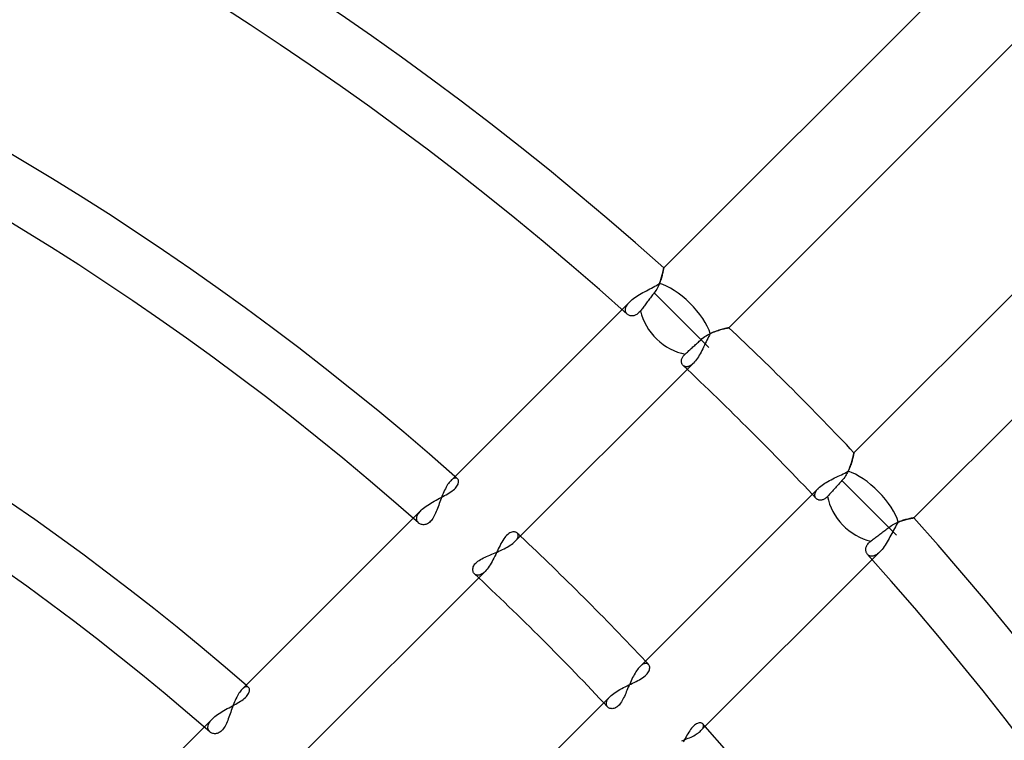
# Model space of a CAD drawing. Header units: millimetres. Extents: x -288 to 288, y -288 to 288.
# Tile 37 of 58: x 56 to 94, y 72 to 100. Entities that reach past the tile are written whole.
import ezdxf

# ---------------------------------------------------------------- set-up
doc = ezdxf.new("R2010")
doc.units = ezdxf.units.MM
doc.layers.add('MAIN-1', color=7, linetype='Continuous')
doc.layers.add('MAIN-2', color=7, linetype='Continuous')

msp = doc.modelspace()

# ---------------------------------------------------------------- linework, layer by layer
at = {"layer": 'MAIN-1'}
for p, q in [((91.77, 101.358), (80.888, 90.476)), ((83.385, 88.179), (94.256, 99.05)), ((99.05, 94.256), (88.179, 83.385)), ((90.476, 80.888), (101.358, 91.77)), ((80.832, 90.217), (80.822, 90.176)), ((80.842, 90.255), (80.832, 90.217)), ((80.85, 90.291), (80.842, 90.255)), ((80.857, 90.324), (80.85, 90.291)), ((80.864, 90.355), (80.857, 90.324)), ((80.87, 90.382), (80.864, 90.355)), ((80.875, 90.407), (80.87, 90.382)), ((80.879, 90.428), (80.875, 90.407)), ((80.882, 90.445), (80.879, 90.428)), ((80.884, 90.458), (80.882, 90.445)), ((80.886, 90.468), (80.884, 90.458)), ((80.887, 90.474), (80.886, 90.468)), ((80.888, 90.476), (80.887, 90.474)), ((80.714, 89.854), (80.692, 89.805)), ((80.733, 89.902), (80.714, 89.854)), ((80.751, 89.95), (80.733, 89.902)), ((80.768, 89.998), (80.751, 89.95)), ((80.783, 90.044), (80.768, 89.998)), ((80.797, 90.09), (80.783, 90.044)), ((80.81, 90.134), (80.797, 90.09)), ((80.822, 90.176), (80.81, 90.134)), ((80.49, 89.475), (80.461, 89.436)), ((80.52, 89.514), (80.49, 89.475)), ((80.555, 89.561), (80.52, 89.514)), ((80.52, 89.514), (82.62, 87.414)), ((80.587, 89.609), (80.555, 89.561)), ((80.616, 89.658), (80.587, 89.609)), ((80.644, 89.707), (80.616, 89.658)), ((80.669, 89.756), (80.644, 89.707)), ((80.692, 89.805), (80.669, 89.756)), ((80.198, 89.092), (80.171, 89.057)), ((80.227, 89.13), (80.198, 89.092)), ((80.256, 89.168), (80.227, 89.13)), ((80.285, 89.207), (80.256, 89.168)), ((80.315, 89.246), (80.285, 89.207)), ((80.345, 89.285), (80.315, 89.246)), ((80.375, 89.324), (80.345, 89.285)), ((80.403, 89.361), (80.375, 89.324)), ((80.432, 89.398), (80.403, 89.361)), ((80.461, 89.436), (80.432, 89.398)), ((79.287, 88.875), (72.724, 82.312)), ((79.505, 88.682), (79.486, 88.697)), ((79.881, 88.708), (79.852, 88.687)), ((79.91, 88.731), (79.881, 88.708)), ((79.938, 88.758), (79.91, 88.731)), ((79.965, 88.788), (79.938, 88.758)), ((79.992, 88.821), (79.965, 88.788)), ((80.016, 88.853), (79.992, 88.821)), ((80.041, 88.885), (80.016, 88.853)), ((80.067, 88.919), (80.041, 88.885)), ((80.093, 88.954), (80.067, 88.919)), ((80.119, 88.988), (80.093, 88.954)), ((80.145, 89.022), (80.119, 88.988)), ((80.171, 89.057), (80.145, 89.022)), ((79.526, 88.669), (79.505, 88.682)), ((79.548, 88.657), (79.526, 88.669)), ((79.572, 88.648), (79.548, 88.657)), ((79.597, 88.64), (79.572, 88.648)), ((79.623, 88.635), (79.597, 88.64)), ((79.649, 88.633), (79.623, 88.635)), ((79.677, 88.632), (79.649, 88.633)), ((79.705, 88.634), (79.677, 88.632)), ((79.734, 88.639), (79.705, 88.634)), ((79.763, 88.646), (79.734, 88.639)), ((79.792, 88.657), (79.763, 88.646)), ((79.822, 88.671), (79.792, 88.657)), ((79.852, 88.687), (79.822, 88.671)), ((81.421, 88.613), (82.62, 87.414)), ((82.622, 87.929), (82.675, 87.955)), ((82.675, 87.955), (82.728, 87.98)), ((82.728, 87.98), (82.781, 88.003)), ((82.781, 88.003), (82.834, 88.024)), ((82.834, 88.024), (82.886, 88.043)), ((82.886, 88.043), (82.937, 88.061)), ((82.937, 88.061), (82.987, 88.077)), ((82.987, 88.077), (83.035, 88.092)), ((83.035, 88.092), (83.081, 88.105)), ((83.081, 88.105), (83.125, 88.118)), ((83.125, 88.118), (83.167, 88.129)), ((83.167, 88.129), (83.205, 88.138)), ((83.205, 88.138), (83.241, 88.147)), ((83.241, 88.147), (83.273, 88.155)), ((83.273, 88.155), (83.302, 88.161)), ((83.302, 88.161), (83.327, 88.167)), ((83.327, 88.167), (83.347, 88.171)), ((83.347, 88.171), (83.364, 88.175)), ((83.364, 88.175), (83.376, 88.177)), ((83.376, 88.177), (83.383, 88.179)), ((83.383, 88.179), (83.385, 88.179)), ((82.145, 87.563), (82.18, 87.595)), ((82.18, 87.595), (82.215, 87.627)), ((82.215, 87.627), (82.249, 87.658)), ((82.249, 87.658), (82.282, 87.688)), ((82.282, 87.688), (82.316, 87.718)), ((82.316, 87.718), (82.364, 87.76)), ((82.364, 87.76), (82.413, 87.799)), ((82.413, 87.799), (82.465, 87.835)), ((82.465, 87.835), (82.517, 87.869)), ((82.517, 87.869), (82.569, 87.9)), ((82.569, 87.9), (82.622, 87.929)), ((81.708, 87.169), (81.735, 87.192)), ((81.735, 87.192), (81.762, 87.217)), ((81.762, 87.217), (81.791, 87.243)), ((81.791, 87.243), (81.821, 87.27)), ((81.821, 87.27), (81.852, 87.298)), ((81.852, 87.298), (81.883, 87.326)), ((81.883, 87.326), (81.913, 87.354)), ((81.913, 87.354), (81.944, 87.381)), ((81.944, 87.381), (81.975, 87.409)), ((81.975, 87.409), (82.007, 87.439)), ((82.007, 87.439), (82.041, 87.469)), ((82.041, 87.469), (82.075, 87.5)), ((82.075, 87.5), (82.11, 87.532)), ((82.11, 87.532), (82.145, 87.563)), ((81.564, 86.885), (81.565, 86.91)), ((81.566, 86.862), (81.564, 86.885)), ((81.565, 86.91), (81.567, 86.934)), ((81.57, 86.839), (81.566, 86.862)), ((81.567, 86.934), (81.572, 86.96)), ((81.575, 86.818), (81.57, 86.839)), ((81.572, 86.96), (81.58, 86.985)), ((81.583, 86.797), (81.575, 86.818)), ((81.58, 86.985), (81.59, 87.011)), ((81.59, 87.011), (81.602, 87.038)), ((81.602, 87.038), (81.618, 87.064)), ((81.618, 87.064), (81.636, 87.091)), ((81.636, 87.091), (81.657, 87.117)), ((81.657, 87.117), (81.682, 87.143)), ((81.682, 87.143), (81.708, 87.169)), ((75.183, 79.977), (81.787, 86.581)), ((81.592, 86.778), (81.583, 86.797)), ((81.603, 86.76), (81.592, 86.778)), ((81.616, 86.743), (81.603, 86.76)), ((81.63, 86.728), (81.616, 86.743)), ((88.103, 83.075), (88.092, 83.034)), ((88.114, 83.114), (88.103, 83.075)), ((88.124, 83.15), (88.114, 83.114)), ((88.133, 83.185), (88.124, 83.15)), ((88.142, 83.218), (88.133, 83.185)), ((88.149, 83.248), (88.142, 83.218)), ((88.155, 83.276), (88.149, 83.248)), ((88.161, 83.301), (88.155, 83.276)), ((88.166, 83.323), (88.161, 83.301)), ((88.17, 83.342), (88.166, 83.323)), ((88.174, 83.357), (88.17, 83.342)), ((88.176, 83.369), (88.174, 83.357)), ((88.178, 83.378), (88.176, 83.369)), ((88.179, 83.384), (88.178, 83.378)), ((88.179, 83.385), (88.179, 83.384)), ((87.956, 82.678), (87.933, 82.631)), ((87.978, 82.724), (87.956, 82.678)), ((87.998, 82.77), (87.978, 82.724)), ((88.016, 82.816), (87.998, 82.77)), ((88.034, 82.861), (88.016, 82.816)), ((88.05, 82.906), (88.034, 82.861)), ((88.065, 82.95), (88.05, 82.906)), ((88.079, 82.993), (88.065, 82.95)), ((88.092, 83.034), (88.079, 82.993)), ((72.694, 82.28), (72.664, 82.244)), ((72.724, 82.312), (72.694, 82.28)), ((87.688, 82.282), (87.658, 82.249)), ((87.718, 82.316), (87.688, 82.282)), ((87.755, 82.358), (87.718, 82.316)), ((88.613, 81.421), (87.718, 82.316)), ((87.789, 82.401), (87.755, 82.358)), ((87.822, 82.446), (87.789, 82.401)), ((87.853, 82.492), (87.822, 82.446)), ((87.882, 82.538), (87.853, 82.492)), ((87.908, 82.584), (87.882, 82.538)), ((87.933, 82.631), (87.908, 82.584)), ((72.487, 81.947), (72.459, 81.888)), ((72.515, 82.004), (72.487, 81.947)), ((72.544, 82.059), (72.515, 82.004)), ((72.574, 82.111), (72.544, 82.059)), ((72.603, 82.159), (72.574, 82.111)), ((72.633, 82.203), (72.603, 82.159)), ((72.664, 82.244), (72.633, 82.203)), ((87.354, 81.913), (87.326, 81.883)), ((87.381, 81.944), (87.354, 81.913)), ((87.409, 81.975), (87.381, 81.944)), ((87.439, 82.007), (87.409, 81.975)), ((87.469, 82.041), (87.439, 82.007)), ((87.5, 82.075), (87.469, 82.041)), ((87.532, 82.11), (87.5, 82.075)), ((87.563, 82.145), (87.532, 82.11)), ((87.595, 82.18), (87.563, 82.145)), ((87.627, 82.215), (87.595, 82.18)), ((87.658, 82.249), (87.627, 82.215)), ((72.331, 81.567), (72.307, 81.501)), ((72.355, 81.633), (72.331, 81.567)), ((72.38, 81.699), (72.355, 81.633)), ((72.406, 81.763), (72.38, 81.699)), ((72.433, 81.826), (72.406, 81.763)), ((72.459, 81.888), (72.433, 81.826)), ((86.581, 81.787), (79.977, 75.183)), ((86.743, 81.616), (86.728, 81.63)), ((86.759, 81.604), (86.743, 81.616)), ((86.776, 81.593), (86.759, 81.604)), ((86.795, 81.584), (86.776, 81.593)), ((86.815, 81.576), (86.795, 81.584)), ((86.836, 81.57), (86.815, 81.576)), ((86.859, 81.566), (86.836, 81.57)), ((86.882, 81.564), (86.859, 81.566)), ((86.906, 81.564), (86.882, 81.564)), ((86.931, 81.567), (86.906, 81.564)), ((86.957, 81.572), (86.931, 81.567)), ((86.983, 81.579), (86.957, 81.572)), ((87.009, 81.589), (86.983, 81.579)), ((87.036, 81.601), (87.009, 81.589)), ((87.063, 81.617), (87.036, 81.601)), ((87.09, 81.636), (87.063, 81.617)), ((87.117, 81.657), (87.09, 81.636)), ((87.143, 81.681), (87.117, 81.657)), ((87.169, 81.708), (87.143, 81.681)), ((87.192, 81.735), (87.169, 81.708)), ((87.217, 81.762), (87.192, 81.735)), ((87.243, 81.791), (87.217, 81.762)), ((87.27, 81.821), (87.243, 81.791)), ((87.298, 81.852), (87.27, 81.821)), ((87.326, 81.883), (87.298, 81.852)), ((72.19, 81.184), (72.166, 81.125)), ((72.213, 81.245), (72.19, 81.184)), ((72.236, 81.307), (72.213, 81.245)), ((72.259, 81.371), (72.236, 81.307)), ((72.283, 81.436), (72.259, 81.371)), ((72.307, 81.501), (72.283, 81.436)), ((88.613, 81.421), (89.811, 80.223)), ((71.282, 80.871), (64.724, 74.312)), ((71.97, 80.775), (71.937, 80.74)), ((72.002, 80.814), (71.97, 80.775)), ((72.032, 80.858), (72.002, 80.814)), ((72.061, 80.906), (72.032, 80.858)), ((72.089, 80.957), (72.061, 80.906)), ((72.116, 81.01), (72.089, 80.957)), ((72.141, 81.067), (72.116, 81.01)), ((72.166, 81.125), (72.141, 81.067)), ((89.961, 80.755), (90.009, 80.772)), ((90.009, 80.772), (90.055, 80.787)), ((90.055, 80.787), (90.1, 80.8)), ((90.1, 80.8), (90.143, 80.813)), ((90.143, 80.813), (90.185, 80.824)), ((90.185, 80.824), (90.224, 80.834)), ((90.224, 80.834), (90.261, 80.843)), ((90.261, 80.843), (90.296, 80.851)), ((90.296, 80.851), (90.329, 80.858)), ((90.329, 80.858), (90.358, 80.865)), ((90.358, 80.865), (90.385, 80.87)), ((90.385, 80.87), (90.409, 80.875)), ((90.409, 80.875), (90.429, 80.879)), ((90.429, 80.879), (90.446, 80.882)), ((90.446, 80.882), (90.459, 80.885)), ((90.459, 80.885), (90.468, 80.886)), ((90.468, 80.886), (90.474, 80.887)), ((90.474, 80.887), (90.476, 80.888)), ((71.512, 80.67), (71.489, 80.688)), ((71.538, 80.655), (71.512, 80.67)), ((71.566, 80.642), (71.538, 80.655)), ((71.595, 80.632), (71.566, 80.642)), ((71.627, 80.626), (71.595, 80.632)), ((71.659, 80.622), (71.627, 80.626)), ((71.693, 80.622), (71.659, 80.622)), ((71.727, 80.626), (71.693, 80.622)), ((71.762, 80.634), (71.727, 80.626)), ((71.797, 80.646), (71.762, 80.634)), ((71.833, 80.662), (71.797, 80.646)), ((71.868, 80.683), (71.833, 80.662)), ((71.903, 80.709), (71.868, 80.683)), ((71.937, 80.74), (71.903, 80.709)), ((89.324, 80.375), (89.361, 80.403)), ((89.361, 80.403), (89.398, 80.432)), ((89.398, 80.432), (89.436, 80.461)), ((89.436, 80.461), (89.475, 80.49)), ((89.475, 80.49), (89.514, 80.52)), ((89.514, 80.52), (89.562, 80.555)), ((89.562, 80.555), (89.612, 80.588)), ((89.612, 80.588), (89.661, 80.619)), ((89.661, 80.619), (89.712, 80.646)), ((89.712, 80.646), (89.762, 80.672)), ((89.762, 80.672), (89.813, 80.696)), ((89.813, 80.696), (89.863, 80.717)), ((89.863, 80.717), (89.912, 80.737)), ((89.912, 80.737), (89.961, 80.755)), ((88.821, 79.992), (88.853, 80.016)), ((88.853, 80.016), (88.885, 80.041)), ((88.885, 80.041), (88.919, 80.067)), ((88.919, 80.067), (88.954, 80.093)), ((88.954, 80.093), (88.988, 80.119)), ((88.988, 80.119), (89.022, 80.145)), ((89.022, 80.145), (89.057, 80.171)), ((89.057, 80.171), (89.092, 80.198)), ((89.092, 80.198), (89.13, 80.227)), ((89.13, 80.227), (89.168, 80.256)), ((89.168, 80.256), (89.207, 80.285)), ((89.207, 80.285), (89.246, 80.315)), ((89.246, 80.315), (89.285, 80.345)), ((89.285, 80.345), (89.324, 80.375)), ((74.633, 79.635), (74.7, 79.666)), ((74.7, 79.666), (74.765, 79.698)), ((74.765, 79.698), (74.829, 79.731)), ((74.829, 79.731), (74.89, 79.765)), ((74.89, 79.765), (74.948, 79.799)), ((74.948, 79.799), (75.003, 79.834)), ((75.003, 79.834), (75.055, 79.87)), ((75.055, 79.87), (75.102, 79.905)), ((75.102, 79.905), (75.144, 79.941)), ((75.144, 79.941), (75.183, 79.977)), ((88.632, 79.677), (88.634, 79.706)), ((88.633, 79.65), (88.632, 79.677)), ((88.635, 79.623), (88.633, 79.65)), ((88.634, 79.706), (88.639, 79.734)), ((88.639, 79.734), (88.647, 79.763)), ((88.647, 79.763), (88.657, 79.792)), ((88.657, 79.792), (88.671, 79.822)), ((88.671, 79.822), (88.687, 79.851)), ((88.687, 79.851), (88.708, 79.881)), ((88.708, 79.881), (88.731, 79.91)), ((88.731, 79.91), (88.758, 79.938)), ((88.758, 79.938), (88.788, 79.965)), ((88.788, 79.965), (88.821, 79.992)), ((73.812, 79.254), (73.863, 79.286)), ((73.863, 79.286), (73.918, 79.317)), ((73.918, 79.317), (73.976, 79.347)), ((73.976, 79.347), (74.036, 79.376)), ((74.036, 79.376), (74.098, 79.404)), ((74.098, 79.404), (74.161, 79.432)), ((74.161, 79.432), (74.226, 79.46)), ((74.226, 79.46), (74.292, 79.488)), ((74.292, 79.488), (74.36, 79.516)), ((74.36, 79.516), (74.428, 79.545)), ((74.428, 79.545), (74.496, 79.574)), ((74.496, 79.574), (74.565, 79.604)), ((74.565, 79.604), (74.633, 79.635)), ((82.312, 72.724), (88.875, 79.287)), ((88.64, 79.597), (88.635, 79.623)), ((88.648, 79.572), (88.64, 79.597)), ((88.657, 79.548), (88.648, 79.572)), ((88.669, 79.526), (88.657, 79.548)), ((88.682, 79.505), (88.669, 79.526)), ((88.697, 79.486), (88.682, 79.505)), ((73.567, 78.901), (73.569, 78.935)), ((73.569, 78.868), (73.567, 78.901)), ((73.569, 78.935), (73.575, 78.97)), ((73.575, 78.97), (73.586, 79.006)), ((73.586, 79.006), (73.603, 79.042)), ((73.603, 79.042), (73.624, 79.079)), ((73.624, 79.079), (73.651, 79.116)), ((73.651, 79.116), (73.684, 79.152)), ((73.684, 79.152), (73.722, 79.187)), ((73.722, 79.187), (73.765, 79.221)), ((73.765, 79.221), (73.812, 79.254)), ((67.19, 71.984), (73.793, 78.587)), ((73.575, 78.837), (73.569, 78.868)), ((73.585, 78.808), (73.575, 78.837)), ((73.598, 78.781), (73.585, 78.808)), ((73.615, 78.757), (73.598, 78.781)), ((73.634, 78.736), (73.615, 78.757)), ((79.912, 75.11), (79.88, 75.069)), ((79.945, 75.148), (79.912, 75.11)), ((79.977, 75.183), (79.945, 75.148)), ((79.694, 74.757), (79.665, 74.697)), ((79.724, 74.814), (79.694, 74.757)), ((79.754, 74.87), (79.724, 74.814)), ((79.785, 74.924), (79.754, 74.87)), ((79.816, 74.975), (79.785, 74.924)), ((79.848, 75.024), (79.816, 74.975)), ((79.88, 75.069), (79.848, 75.024)), ((79.529, 74.389), (79.503, 74.328)), ((79.555, 74.451), (79.529, 74.389)), ((79.581, 74.513), (79.555, 74.451)), ((79.609, 74.575), (79.581, 74.513)), ((79.636, 74.637), (79.609, 74.575)), ((79.665, 74.697), (79.636, 74.637)), ((64.517, 74.005), (64.489, 73.947)), ((64.546, 74.06), (64.517, 74.005)), ((64.575, 74.111), (64.546, 74.06)), ((64.604, 74.159), (64.575, 74.111)), ((64.634, 74.203), (64.604, 74.159)), ((64.664, 74.244), (64.634, 74.203)), ((64.694, 74.28), (64.664, 74.244)), ((64.724, 74.312), (64.694, 74.28)), ((79.349, 73.98), (79.322, 73.927)), ((79.376, 74.035), (79.349, 73.98)), ((79.402, 74.092), (79.376, 74.035)), ((79.427, 74.149), (79.402, 74.092)), ((79.452, 74.208), (79.427, 74.149)), ((79.477, 74.267), (79.452, 74.208)), ((79.503, 74.328), (79.477, 74.267)), ((64.359, 73.63), (64.335, 73.564)), ((64.384, 73.696), (64.359, 73.63)), ((64.409, 73.762), (64.384, 73.696)), ((64.435, 73.825), (64.409, 73.762)), ((64.462, 73.887), (64.435, 73.825)), ((64.489, 73.947), (64.462, 73.887)), ((78.587, 73.793), (71.984, 67.19)), ((78.754, 73.617), (78.736, 73.634)), ((78.775, 73.602), (78.754, 73.617)), ((78.798, 73.589), (78.775, 73.602)), ((79.039, 73.601), (79.006, 73.586)), ((79.073, 73.62), (79.039, 73.601)), ((79.107, 73.644), (79.073, 73.62)), ((79.14, 73.673), (79.107, 73.644)), ((79.173, 73.706), (79.14, 73.673)), ((79.204, 73.743), (79.173, 73.706)), ((79.235, 73.784), (79.204, 73.743)), ((79.265, 73.828), (79.235, 73.784)), ((79.294, 73.876), (79.265, 73.828)), ((79.322, 73.927), (79.294, 73.876)), ((64.219, 73.238), (64.196, 73.176)), ((64.242, 73.301), (64.219, 73.238)), ((64.265, 73.365), (64.242, 73.301)), ((64.288, 73.431), (64.265, 73.365)), ((64.311, 73.497), (64.288, 73.431)), ((64.335, 73.564), (64.311, 73.497)), ((78.823, 73.579), (78.798, 73.589)), ((78.85, 73.572), (78.823, 73.579)), ((78.879, 73.568), (78.85, 73.572)), ((78.909, 73.567), (78.879, 73.568)), ((78.94, 73.569), (78.909, 73.567)), ((78.973, 73.576), (78.94, 73.569)), ((79.006, 73.586), (78.973, 73.576)), ((63.274, 72.863), (57.749, 67.338)), ((64.04, 72.846), (64.01, 72.801)), ((64.069, 72.894), (64.04, 72.846)), ((64.097, 72.946), (64.069, 72.894)), ((64.123, 73), (64.097, 72.946)), ((64.148, 73.057), (64.123, 73)), ((64.173, 73.116), (64.148, 73.057)), ((64.196, 73.176), (64.173, 73.116)), ((63.514, 72.657), (63.49, 72.675)), ((63.54, 72.641), (63.514, 72.657)), ((63.569, 72.628), (63.54, 72.641)), ((63.599, 72.618), (63.569, 72.628)), ((63.631, 72.611), (63.599, 72.618)), ((63.664, 72.608), (63.631, 72.611)), ((63.698, 72.608), (63.664, 72.608)), ((63.733, 72.611), (63.698, 72.608)), ((63.769, 72.619), (63.733, 72.611)), ((63.804, 72.631), (63.769, 72.619)), ((63.84, 72.648), (63.804, 72.631)), ((63.876, 72.669), (63.84, 72.648)), ((63.911, 72.695), (63.876, 72.669)), ((63.945, 72.726), (63.911, 72.695)), ((63.978, 72.761), (63.945, 72.726)), ((64.01, 72.801), (63.978, 72.761)), ((81.878, 72.455), (81.933, 72.48)), ((81.933, 72.48), (81.986, 72.506)), ((81.986, 72.506), (82.037, 72.532)), ((82.037, 72.532), (82.086, 72.559)), ((82.086, 72.559), (82.131, 72.586)), ((82.131, 72.586), (82.174, 72.613)), ((82.174, 72.613), (82.214, 72.641)), ((82.214, 72.641), (82.25, 72.669)), ((82.25, 72.669), (82.283, 72.696)), ((82.283, 72.696), (82.312, 72.724)), ((81.585, 72.337), (81.646, 72.36)), ((81.646, 72.36), (81.705, 72.383)), ((81.705, 72.383), (81.764, 72.407)), ((81.764, 72.407), (81.822, 72.431)), ((81.822, 72.431), (81.878, 72.455))]:
    msp.add_line(p, q, dxfattribs=at)
for radius, start, end in [(121.362, 48.20254, 131.79742), (119.102, 48.13493, 131.86509), (110.062, 48.53176, 131.46826), (107.802, 48.45957, 131.54045), (98.762, 48.93644, 131.06358), (96.502, 48.85909, 131.14087), (121.362, 43.39938, 46.60066), (119.102, 43.26548, 46.73451), (121.362, 0, 41.79744), (110.062, 43.23494, 46.76504), (119.102, 0, 41.86505), (107.802, 43.08242, 46.91762), (110.062, 0, 41.46822)]:
    msp.add_arc((0, 0), radius, start, end, dxfattribs=at)
for centre, major_axis, ratio, start_param, end_param in [((-117.772, 198.226), (0, 235.04), 0.809017, -2.019941, -1.979838), ((81.421, 88.613), (-1.199, 1.199), 0.697531, 0.818655, 2.377578), ((88.613, 81.421), (-1.199, 1.199), 0.697531, 0.764015, 2.322938)]:
    msp.add_ellipse(centre, major_axis=major_axis, ratio=ratio, start_param=start_param, end_param=end_param, dxfattribs=at)
at = {"layer": 'MAIN-2'}
for p, q in [((80.829, 90.205), (80.839, 90.244)), ((80.839, 90.244), (80.848, 90.282)), ((80.848, 90.282), (80.856, 90.317)), ((80.856, 90.317), (80.863, 90.349)), ((80.863, 90.349), (80.869, 90.377)), ((80.869, 90.377), (80.874, 90.403)), ((80.874, 90.403), (80.878, 90.425)), ((80.878, 90.425), (80.882, 90.443)), ((80.882, 90.443), (80.884, 90.457)), ((80.884, 90.457), (80.886, 90.468)), ((80.886, 90.468), (80.887, 90.474)), ((80.887, 90.474), (80.888, 90.476)), ((80.607, 89.802), (80.666, 89.837)), ((80.666, 89.837), (80.722, 89.873)), ((80.722, 89.873), (80.742, 89.924)), ((80.742, 89.924), (80.76, 89.975)), ((80.76, 89.975), (80.777, 90.024)), ((80.777, 90.024), (80.792, 90.072)), ((80.792, 90.072), (80.806, 90.118)), ((80.806, 90.118), (80.818, 90.162)), ((80.818, 90.162), (80.829, 90.205)), ((79.96, 89.45), (80.024, 89.487)), ((80.024, 89.487), (80.089, 89.523)), ((80.089, 89.523), (80.154, 89.559)), ((80.154, 89.559), (80.221, 89.594)), ((80.221, 89.594), (80.287, 89.629)), ((80.287, 89.629), (80.353, 89.664)), ((80.353, 89.664), (80.419, 89.698)), ((80.419, 89.698), (80.483, 89.732)), ((80.483, 89.732), (80.546, 89.767)), ((80.546, 89.767), (80.607, 89.802)), ((79.584, 89.173), (79.287, 88.875)), ((79.484, 89.053), (79.505, 89.083)), ((79.505, 89.083), (79.529, 89.113)), ((79.529, 89.113), (79.555, 89.143)), ((79.555, 89.143), (79.584, 89.173)), ((79.584, 89.173), (79.627, 89.214)), ((79.627, 89.214), (79.675, 89.254)), ((79.675, 89.254), (79.726, 89.295)), ((79.726, 89.295), (79.781, 89.334)), ((79.781, 89.334), (79.838, 89.373)), ((79.838, 89.373), (79.898, 89.412)), ((79.898, 89.412), (79.96, 89.45)), ((79.416, 88.86), (79.417, 88.885)), ((79.417, 88.836), (79.416, 88.86)), ((79.417, 88.885), (79.422, 88.912)), ((79.42, 88.812), (79.417, 88.836)), ((79.426, 88.79), (79.42, 88.812)), ((79.422, 88.912), (79.429, 88.938)), ((79.434, 88.769), (79.426, 88.79)), ((79.429, 88.938), (79.438, 88.966)), ((79.444, 88.749), (79.434, 88.769)), ((79.438, 88.966), (79.451, 88.994)), ((79.456, 88.73), (79.444, 88.749)), ((79.451, 88.994), (79.466, 89.023)), ((79.47, 88.713), (79.456, 88.73)), ((79.466, 89.023), (79.484, 89.053)), ((79.486, 88.697), (79.47, 88.713)), ((82.67, 87.953), (82.637, 87.893)), ((82.727, 87.979), (82.67, 87.953)), ((82.783, 88.003), (82.727, 87.979)), ((82.838, 88.025), (82.783, 88.003)), ((82.893, 88.045), (82.838, 88.025)), ((82.947, 88.064), (82.893, 88.045)), ((82.999, 88.081), (82.947, 88.064)), ((83.05, 88.096), (82.999, 88.081)), ((83.098, 88.11), (83.05, 88.096)), ((83.144, 88.123), (83.098, 88.11)), ((83.186, 88.134), (83.144, 88.123)), ((83.226, 88.143), (83.186, 88.134)), ((83.261, 88.152), (83.226, 88.143)), ((83.293, 88.159), (83.261, 88.152)), ((83.321, 88.166), (83.293, 88.159)), ((83.344, 88.171), (83.321, 88.166)), ((83.362, 88.175), (83.344, 88.171)), ((83.375, 88.177), (83.362, 88.175)), ((83.383, 88.179), (83.375, 88.177)), ((83.385, 88.179), (83.383, 88.179)), ((82.48, 87.57), (82.448, 87.503)), ((82.511, 87.637), (82.48, 87.57)), ((82.542, 87.703), (82.511, 87.637)), ((82.574, 87.768), (82.542, 87.703)), ((82.605, 87.831), (82.574, 87.768)), ((82.637, 87.893), (82.605, 87.831)), ((82.318, 87.241), (82.284, 87.179)), ((82.351, 87.305), (82.318, 87.241)), ((82.384, 87.37), (82.351, 87.305)), ((82.416, 87.437), (82.384, 87.37)), ((82.448, 87.503), (82.416, 87.437)), ((81.787, 86.581), (82.03, 86.824)), ((82.03, 86.824), (82.005, 86.8)), ((82.067, 86.864), (82.03, 86.824)), ((82.104, 86.907), (82.067, 86.864)), ((82.141, 86.955), (82.104, 86.907)), ((82.178, 87.007), (82.141, 86.955)), ((82.214, 87.062), (82.178, 87.007)), ((82.249, 87.119), (82.214, 87.062)), ((82.284, 87.179), (82.249, 87.119)), ((81.644, 86.716), (81.63, 86.728)), ((81.659, 86.706), (81.644, 86.716)), ((81.676, 86.697), (81.659, 86.706)), ((81.693, 86.69), (81.676, 86.697)), ((81.711, 86.685), (81.693, 86.69)), ((81.73, 86.681), (81.711, 86.685)), ((81.75, 86.679), (81.73, 86.681)), ((81.77, 86.68), (81.75, 86.679)), ((81.792, 86.682), (81.77, 86.68)), ((81.814, 86.687), (81.792, 86.682)), ((81.836, 86.693), (81.814, 86.687)), ((81.859, 86.702), (81.836, 86.693)), ((81.883, 86.713), (81.859, 86.702)), ((81.906, 86.726), (81.883, 86.713)), ((81.931, 86.741), (81.906, 86.726)), ((81.955, 86.759), (81.931, 86.741)), ((81.98, 86.778), (81.955, 86.759)), ((82.005, 86.8), (81.98, 86.778)), ((88.081, 82.999), (88.096, 83.049)), ((88.096, 83.049), (88.11, 83.098)), ((88.11, 83.098), (88.122, 83.143)), ((88.122, 83.143), (88.133, 83.186)), ((88.133, 83.186), (88.143, 83.225)), ((88.143, 83.225), (88.152, 83.261)), ((88.152, 83.261), (88.159, 83.292)), ((88.159, 83.292), (88.165, 83.32)), ((88.165, 83.32), (88.17, 83.343)), ((88.17, 83.343), (88.174, 83.361)), ((88.174, 83.361), (88.177, 83.375)), ((88.177, 83.375), (88.179, 83.383)), ((88.179, 83.383), (88.179, 83.385)), ((87.893, 82.637), (87.953, 82.67)), ((87.953, 82.67), (87.979, 82.726)), ((87.979, 82.726), (88.003, 82.782)), ((88.003, 82.782), (88.025, 82.838)), ((88.025, 82.838), (88.045, 82.893)), ((88.045, 82.893), (88.064, 82.947)), ((88.064, 82.947), (88.081, 82.999)), ((72.752, 82.339), (72.724, 82.312)), ((72.78, 82.361), (72.752, 82.339)), ((72.807, 82.379), (72.78, 82.361)), ((72.834, 82.394), (72.807, 82.379)), ((72.859, 82.404), (72.834, 82.394)), ((72.883, 82.41), (72.859, 82.404)), ((72.906, 82.412), (72.883, 82.41)), ((72.927, 82.411), (72.906, 82.412)), ((72.947, 82.406), (72.927, 82.411)), ((72.964, 82.398), (72.947, 82.406)), ((72.98, 82.387), (72.964, 82.398)), ((72.995, 82.37), (72.98, 82.387)), ((73.007, 82.351), (72.995, 82.37)), ((73.016, 82.328), (73.007, 82.351)), ((73.021, 82.302), (73.016, 82.328)), ((73.022, 82.274), (73.021, 82.302)), ((87.118, 82.248), (87.178, 82.283)), ((87.178, 82.283), (87.24, 82.317)), ((87.24, 82.317), (87.304, 82.35)), ((87.304, 82.35), (87.369, 82.383)), ((87.369, 82.383), (87.435, 82.416)), ((87.435, 82.416), (87.502, 82.447)), ((87.502, 82.447), (87.569, 82.479)), ((87.569, 82.479), (87.636, 82.51)), ((87.636, 82.51), (87.702, 82.542)), ((87.702, 82.542), (87.767, 82.573)), ((87.767, 82.573), (87.831, 82.605)), ((87.831, 82.605), (87.893, 82.637)), ((72.72, 81.881), (72.771, 81.918)), ((72.771, 81.918), (72.818, 81.954)), ((72.818, 81.954), (72.861, 81.992)), ((72.861, 81.992), (72.899, 82.029)), ((72.899, 82.029), (72.932, 82.067)), ((72.932, 82.067), (72.96, 82.104)), ((72.96, 82.104), (72.983, 82.141)), ((72.983, 82.141), (73, 82.176)), ((73, 82.176), (73.012, 82.211)), ((73.012, 82.211), (73.019, 82.243)), ((73.019, 82.243), (73.022, 82.274)), ((86.824, 82.03), (86.581, 81.787)), ((86.712, 81.882), (86.726, 81.906)), ((86.726, 81.906), (86.741, 81.93)), ((86.741, 81.93), (86.758, 81.955)), ((86.758, 81.955), (86.778, 81.98)), ((86.778, 81.98), (86.8, 82.005)), ((86.8, 82.005), (86.824, 82.03)), ((86.824, 82.03), (86.863, 82.067)), ((86.863, 82.067), (86.907, 82.104)), ((86.907, 82.104), (86.955, 82.141)), ((86.955, 82.141), (87.006, 82.177)), ((87.006, 82.177), (87.061, 82.213)), ((87.061, 82.213), (87.118, 82.248)), ((72.027, 81.492), (72.092, 81.529)), ((72.092, 81.529), (72.158, 81.565)), ((72.158, 81.565), (72.224, 81.6)), ((72.224, 81.6), (72.289, 81.635)), ((72.289, 81.635), (72.355, 81.67)), ((72.355, 81.67), (72.42, 81.705)), ((72.42, 81.705), (72.484, 81.74)), ((72.484, 81.74), (72.546, 81.775)), ((72.546, 81.775), (72.607, 81.81)), ((72.607, 81.81), (72.665, 81.845)), ((72.665, 81.845), (72.72, 81.881)), ((86.679, 81.75), (86.68, 81.77)), ((86.681, 81.73), (86.679, 81.75)), ((86.68, 81.77), (86.682, 81.792)), ((86.685, 81.711), (86.681, 81.73)), ((86.682, 81.792), (86.686, 81.813)), ((86.69, 81.693), (86.685, 81.711)), ((86.686, 81.813), (86.693, 81.836)), ((86.697, 81.676), (86.69, 81.693)), ((86.693, 81.836), (86.702, 81.859)), ((86.706, 81.659), (86.697, 81.676)), ((86.702, 81.859), (86.712, 81.882)), ((86.716, 81.644), (86.706, 81.659)), ((86.728, 81.63), (86.716, 81.644)), ((71.588, 81.176), (71.282, 80.871)), ((71.558, 81.145), (71.588, 81.176)), ((71.588, 81.176), (71.631, 81.217)), ((71.631, 81.217), (71.679, 81.258)), ((71.679, 81.258), (71.73, 81.299)), ((71.73, 81.299), (71.785, 81.339)), ((71.785, 81.339), (71.842, 81.378)), ((71.842, 81.378), (71.902, 81.417)), ((71.902, 81.417), (71.964, 81.455)), ((71.964, 81.455), (72.027, 81.492)), ((71.415, 80.855), (71.417, 80.881)), ((71.416, 80.83), (71.415, 80.855)), ((71.42, 80.806), (71.416, 80.83)), ((71.417, 80.881), (71.421, 80.908)), ((71.426, 80.783), (71.42, 80.806)), ((71.421, 80.908), (71.428, 80.936)), ((71.434, 80.762), (71.426, 80.783)), ((71.428, 80.936), (71.438, 80.964)), ((71.438, 80.964), (71.451, 80.993)), ((71.451, 80.993), (71.466, 81.023)), ((71.466, 81.023), (71.485, 81.053)), ((71.485, 81.053), (71.507, 81.084)), ((71.507, 81.084), (71.531, 81.114)), ((71.531, 81.114), (71.558, 81.145)), ((90.021, 80.776), (89.972, 80.759)), ((90.068, 80.791), (90.021, 80.776)), ((90.114, 80.805), (90.068, 80.791)), ((90.159, 80.817), (90.114, 80.805)), ((90.202, 80.828), (90.159, 80.817)), ((90.242, 80.838), (90.202, 80.828)), ((90.28, 80.847), (90.242, 80.838)), ((90.315, 80.855), (90.28, 80.847)), ((90.348, 80.862), (90.315, 80.855)), ((90.377, 80.868), (90.348, 80.862)), ((90.402, 80.874), (90.377, 80.868)), ((90.425, 80.878), (90.402, 80.874)), ((90.443, 80.882), (90.425, 80.878)), ((90.457, 80.884), (90.443, 80.882)), ((90.468, 80.886), (90.457, 80.884)), ((90.474, 80.887), (90.468, 80.886)), ((90.476, 80.888), (90.474, 80.887)), ((71.445, 80.741), (71.434, 80.762)), ((71.458, 80.722), (71.445, 80.741)), ((71.472, 80.705), (71.458, 80.722)), ((71.489, 80.688), (71.472, 80.705)), ((89.698, 80.419), (89.664, 80.354)), ((89.732, 80.483), (89.698, 80.419)), ((89.767, 80.546), (89.732, 80.483)), ((89.802, 80.607), (89.767, 80.546)), ((89.837, 80.666), (89.802, 80.607)), ((89.873, 80.722), (89.837, 80.666)), ((89.923, 80.741), (89.873, 80.722)), ((89.972, 80.759), (89.923, 80.741)), ((74.715, 80.019), (74.68, 79.959)), ((74.752, 80.075), (74.715, 80.019)), ((74.789, 80.126), (74.752, 80.075)), ((74.827, 80.173), (74.789, 80.126)), ((74.865, 80.214), (74.827, 80.173)), ((74.905, 80.251), (74.865, 80.214)), ((74.945, 80.281), (74.905, 80.251)), ((74.984, 80.305), (74.945, 80.281)), ((75.022, 80.324), (74.984, 80.305)), ((75.06, 80.337), (75.022, 80.324)), ((75.096, 80.346), (75.06, 80.337)), ((75.131, 80.349), (75.096, 80.346)), ((75.163, 80.348), (75.131, 80.349)), ((75.193, 80.343), (75.163, 80.348)), ((75.22, 80.334), (75.193, 80.343)), ((75.209, 80.004), (75.231, 80.031)), ((75.244, 80.321), (75.22, 80.334)), ((75.231, 80.031), (75.251, 80.057)), ((75.265, 80.305), (75.244, 80.321)), ((75.251, 80.057), (75.268, 80.083)), ((75.277, 80.291), (75.265, 80.305)), ((75.268, 80.083), (75.281, 80.108)), ((75.288, 80.276), (75.277, 80.291)), ((75.281, 80.108), (75.292, 80.133)), ((75.296, 80.259), (75.288, 80.276)), ((75.292, 80.133), (75.3, 80.156)), ((75.302, 80.241), (75.296, 80.259)), ((75.3, 80.156), (75.304, 80.179)), ((75.306, 80.222), (75.302, 80.241)), ((75.304, 80.179), (75.306, 80.201)), ((75.306, 80.201), (75.306, 80.222)), ((89.487, 80.024), (89.45, 79.96)), ((89.523, 80.089), (89.487, 80.024)), ((89.559, 80.155), (89.523, 80.089)), ((89.594, 80.221), (89.559, 80.155)), ((89.629, 80.288), (89.594, 80.221)), ((89.664, 80.354), (89.629, 80.288)), ((74.544, 79.696), (74.511, 79.626)), ((74.578, 79.764), (74.544, 79.696)), ((74.611, 79.831), (74.578, 79.764)), ((74.645, 79.897), (74.611, 79.831)), ((74.68, 79.959), (74.645, 79.897)), ((75.183, 79.977), (75.209, 80.004)), ((89.254, 79.675), (89.214, 79.627)), ((89.295, 79.726), (89.254, 79.675)), ((89.335, 79.781), (89.295, 79.726)), ((89.374, 79.838), (89.335, 79.781)), ((89.412, 79.898), (89.374, 79.838)), ((89.45, 79.96), (89.412, 79.898)), ((74.341, 79.278), (74.305, 79.211)), ((74.376, 79.346), (74.341, 79.278)), ((74.411, 79.415), (74.376, 79.346)), ((74.445, 79.485), (74.411, 79.415)), ((74.478, 79.556), (74.445, 79.485)), ((74.511, 79.626), (74.478, 79.556)), ((88.713, 79.47), (88.697, 79.486)), ((88.73, 79.456), (88.713, 79.47)), ((88.749, 79.444), (88.73, 79.456)), ((88.769, 79.434), (88.749, 79.444)), ((88.79, 79.426), (88.769, 79.434)), ((88.812, 79.42), (88.79, 79.426)), ((88.836, 79.417), (88.812, 79.42)), ((88.86, 79.416), (88.836, 79.417)), ((88.885, 79.417), (88.86, 79.416)), ((88.875, 79.287), (89.173, 79.584)), ((88.912, 79.422), (88.885, 79.417)), ((88.938, 79.429), (88.912, 79.422)), ((88.966, 79.438), (88.938, 79.429)), ((88.994, 79.451), (88.966, 79.438)), ((89.023, 79.466), (88.994, 79.451)), ((89.053, 79.484), (89.023, 79.466)), ((89.083, 79.506), (89.053, 79.484)), ((89.113, 79.529), (89.083, 79.506)), ((89.143, 79.555), (89.113, 79.529)), ((89.173, 79.584), (89.143, 79.555)), ((89.214, 79.627), (89.173, 79.584)), ((74.116, 78.921), (74.077, 78.874)), ((74.156, 78.972), (74.116, 78.921)), ((74.194, 79.027), (74.156, 78.972)), ((74.232, 79.086), (74.194, 79.027)), ((74.269, 79.147), (74.232, 79.086)), ((74.305, 79.211), (74.269, 79.147)), ((73.648, 78.723), (73.634, 78.736)), ((73.664, 78.713), (73.648, 78.723)), ((73.68, 78.704), (73.664, 78.713)), ((73.698, 78.697), (73.68, 78.704)), ((73.716, 78.691), (73.698, 78.697)), ((73.735, 78.688), (73.716, 78.691)), ((73.755, 78.686), (73.735, 78.688)), ((73.776, 78.687), (73.755, 78.686)), ((73.798, 78.689), (73.776, 78.687)), ((73.793, 78.587), (74.038, 78.832)), ((73.82, 78.693), (73.798, 78.689)), ((73.842, 78.7), (73.82, 78.693)), ((73.866, 78.709), (73.842, 78.7)), ((73.889, 78.72), (73.866, 78.709)), ((73.913, 78.733), (73.889, 78.72)), ((73.938, 78.748), (73.913, 78.733)), ((73.963, 78.766), (73.938, 78.748)), ((73.988, 78.786), (73.963, 78.766)), ((74.013, 78.808), (73.988, 78.786)), ((74.038, 78.832), (74.013, 78.808)), ((74.077, 78.874), (74.038, 78.832)), ((80.004, 75.209), (79.977, 75.183)), ((80.031, 75.231), (80.004, 75.209)), ((80.057, 75.251), (80.031, 75.231)), ((80.083, 75.268), (80.057, 75.251)), ((80.108, 75.281), (80.083, 75.268)), ((80.133, 75.292), (80.108, 75.281)), ((80.157, 75.3), (80.133, 75.292)), ((80.179, 75.304), (80.157, 75.3)), ((80.201, 75.306), (80.179, 75.304)), ((80.222, 75.306), (80.201, 75.306)), ((80.241, 75.302), (80.222, 75.306)), ((80.259, 75.296), (80.241, 75.302)), ((80.276, 75.288), (80.259, 75.296)), ((80.291, 75.277), (80.276, 75.288)), ((80.305, 75.265), (80.291, 75.277)), ((80.321, 75.244), (80.305, 75.265)), ((80.334, 75.22), (80.321, 75.244)), ((80.343, 75.192), (80.334, 75.22)), ((80.348, 75.162), (80.343, 75.192)), ((80.345, 75.095), (80.349, 75.129)), ((80.349, 75.129), (80.348, 75.162)), ((80.014, 74.712), (80.071, 74.749)), ((80.071, 74.749), (80.123, 74.786)), ((80.123, 74.786), (80.17, 74.824)), ((80.17, 74.824), (80.211, 74.862)), ((80.211, 74.862), (80.248, 74.902)), ((80.248, 74.902), (80.279, 74.942)), ((80.279, 74.942), (80.304, 74.981)), ((80.304, 74.981), (80.323, 75.02)), ((80.323, 75.02), (80.337, 75.058)), ((80.337, 75.058), (80.345, 75.095)), ((64.777, 74.359), (64.751, 74.338)), ((64.803, 74.376), (64.777, 74.359)), ((64.829, 74.39), (64.803, 74.376)), ((64.853, 74.4), (64.829, 74.39)), ((64.876, 74.406), (64.853, 74.4)), ((64.898, 74.408), (64.876, 74.406)), ((64.918, 74.407), (64.898, 74.408)), ((64.937, 74.403), (64.918, 74.407)), ((64.954, 74.395), (64.937, 74.403)), ((64.969, 74.384), (64.954, 74.395)), ((64.983, 74.369), (64.969, 74.384)), ((64.994, 74.35), (64.983, 74.369)), ((79.274, 74.339), (79.342, 74.374)), ((79.342, 74.374), (79.411, 74.408)), ((79.411, 74.408), (79.48, 74.442)), ((79.48, 74.442), (79.551, 74.476)), ((79.551, 74.476), (79.621, 74.509)), ((79.621, 74.509), (79.69, 74.542)), ((79.69, 74.542), (79.759, 74.575)), ((79.759, 74.575), (79.826, 74.608)), ((79.826, 74.608), (79.891, 74.642)), ((79.891, 74.642), (79.954, 74.677)), ((79.954, 74.677), (80.014, 74.712)), ((64.751, 74.338), (64.724, 74.312)), ((64.808, 73.959), (64.85, 73.996)), ((64.85, 73.996), (64.887, 74.033)), ((64.887, 74.033), (64.92, 74.071)), ((64.92, 74.071), (64.947, 74.108)), ((64.947, 74.108), (64.969, 74.144)), ((64.969, 74.144), (64.986, 74.179)), ((64.986, 74.179), (64.998, 74.213)), ((65.003, 74.328), (64.994, 74.35)), ((64.998, 74.213), (65.006, 74.245)), ((65.008, 74.303), (65.003, 74.328)), ((65.006, 74.245), (65.009, 74.275)), ((65.009, 74.275), (65.008, 74.303)), ((78.832, 74.038), (78.587, 73.793)), ((78.766, 73.963), (78.786, 73.988)), ((78.786, 73.988), (78.808, 74.013)), ((78.808, 74.013), (78.832, 74.038)), ((78.832, 74.038), (78.873, 74.077)), ((78.873, 74.077), (78.92, 74.116)), ((78.92, 74.116), (78.97, 74.155)), ((78.97, 74.155), (79.025, 74.193)), ((79.025, 74.193), (79.083, 74.23)), ((79.083, 74.23), (79.144, 74.267)), ((79.144, 74.267), (79.208, 74.304)), ((79.208, 74.304), (79.274, 74.339)), ((64.156, 73.568), (64.222, 73.604)), ((64.222, 73.604), (64.287, 73.639)), ((64.287, 73.639), (64.351, 73.674)), ((64.351, 73.674), (64.415, 73.709)), ((64.415, 73.709), (64.478, 73.744)), ((64.478, 73.744), (64.54, 73.779)), ((64.54, 73.779), (64.6, 73.814)), ((64.6, 73.814), (64.657, 73.85)), ((64.657, 73.85), (64.711, 73.886)), ((64.711, 73.886), (64.761, 73.923)), ((64.761, 73.923), (64.808, 73.959)), ((78.686, 73.755), (78.687, 73.776)), ((78.688, 73.735), (78.686, 73.755)), ((78.687, 73.776), (78.689, 73.797)), ((78.691, 73.716), (78.688, 73.735)), ((78.689, 73.797), (78.693, 73.819)), ((78.697, 73.698), (78.691, 73.716)), ((78.693, 73.819), (78.7, 73.842)), ((78.704, 73.68), (78.697, 73.698)), ((78.7, 73.842), (78.709, 73.865)), ((78.713, 73.664), (78.704, 73.68)), ((78.709, 73.865), (78.72, 73.889)), ((78.724, 73.648), (78.713, 73.664)), ((78.72, 73.889), (78.733, 73.913)), ((78.736, 73.634), (78.724, 73.648)), ((78.733, 73.913), (78.748, 73.938)), ((78.748, 73.938), (78.766, 73.963)), ((63.633, 73.219), (63.681, 73.261)), ((63.681, 73.261), (63.732, 73.301)), ((63.732, 73.301), (63.786, 73.341)), ((63.786, 73.341), (63.843, 73.381)), ((63.843, 73.381), (63.903, 73.42)), ((63.903, 73.42), (63.964, 73.458)), ((63.964, 73.458), (64.027, 73.495)), ((64.027, 73.495), (64.091, 73.532)), ((64.091, 73.532), (64.156, 73.568)), ((63.59, 73.178), (63.274, 72.863)), ((63.412, 72.847), (63.414, 72.874)), ((63.414, 72.821), (63.412, 72.847)), ((63.414, 72.874), (63.418, 72.901)), ((63.418, 72.901), (63.425, 72.93)), ((63.425, 72.93), (63.435, 72.959)), ((63.435, 72.959), (63.449, 72.989)), ((63.449, 72.989), (63.465, 73.02)), ((63.465, 73.02), (63.484, 73.051)), ((63.484, 73.051), (63.506, 73.083)), ((63.506, 73.083), (63.531, 73.114)), ((63.531, 73.114), (63.559, 73.146)), ((63.559, 73.146), (63.59, 73.178)), ((63.59, 73.178), (63.633, 73.219)), ((81.992, 72.862), (81.955, 72.819)), ((82.03, 72.9), (81.992, 72.862)), ((82.067, 72.933), (82.03, 72.9)), ((82.105, 72.961), (82.067, 72.933)), ((82.141, 72.983), (82.105, 72.961)), ((82.177, 73), (82.141, 72.983)), ((82.211, 73.012), (82.177, 73)), ((82.243, 73.019), (82.211, 73.012)), ((82.274, 73.022), (82.243, 73.019)), ((82.302, 73.021), (82.274, 73.022)), ((82.328, 73.016), (82.302, 73.021)), ((82.351, 73.007), (82.328, 73.016)), ((82.37, 72.995), (82.351, 73.007)), ((82.387, 72.98), (82.37, 72.995)), ((82.398, 72.964), (82.387, 72.98)), ((82.394, 72.834), (82.404, 72.859)), ((82.406, 72.947), (82.398, 72.964)), ((82.404, 72.859), (82.41, 72.883)), ((82.411, 72.927), (82.406, 72.947)), ((82.41, 72.883), (82.412, 72.906)), ((82.412, 72.906), (82.411, 72.927)), ((63.418, 72.796), (63.414, 72.821)), ((63.424, 72.773), (63.418, 72.796)), ((63.433, 72.75), (63.424, 72.773)), ((63.444, 72.729), (63.433, 72.75)), ((63.457, 72.71), (63.444, 72.729)), ((63.473, 72.692), (63.457, 72.71)), ((63.49, 72.675), (63.473, 72.692)), ((81.74, 72.485), (81.706, 72.421)), ((81.775, 72.547), (81.74, 72.485)), ((81.81, 72.608), (81.775, 72.547)), ((81.846, 72.665), (81.81, 72.608)), ((81.882, 72.721), (81.846, 72.665)), ((81.918, 72.772), (81.882, 72.721)), ((81.955, 72.819), (81.918, 72.772)), ((82.312, 72.724), (82.339, 72.752)), ((82.339, 72.752), (82.361, 72.78)), ((82.361, 72.78), (82.379, 72.807)), ((82.379, 72.807), (82.394, 72.834)), ((81.671, 72.356), (81.636, 72.291)), ((81.706, 72.421), (81.671, 72.356))]:
    msp.add_line(p, q, dxfattribs=at)
for radius, start, end in [(243.5, 0, 180.00002), (227, 0, 89.99998), (226, 0, 89.99998), (110.062, 48.46461, 48.53176), (110.062, 46.76504, 46.85563), (110.062, 43.14435, 43.23494), (98.762, 48.86551, 48.93644), (110.062, 41.46822, 41.53537)]:
    msp.add_arc((0, 0), radius, start, end, dxfattribs=at)
for centre, major_axis, ratio, start_param, end_param in [((-16.495, 221.621), (-223.536, -72.631), 0.809017, 1.73342, 2.280953), ((81.421, 88.613), (-1.199, 1.199), 0.406355, -2.491787, -0.613409), ((88.613, 81.421), (-1.199, 1.199), 0.406355, -2.528183, -0.649806)]:
    msp.add_ellipse(centre, major_axis=major_axis, ratio=ratio, start_param=start_param, end_param=end_param, dxfattribs=at)

doc.saveas('drawing.dxf')
